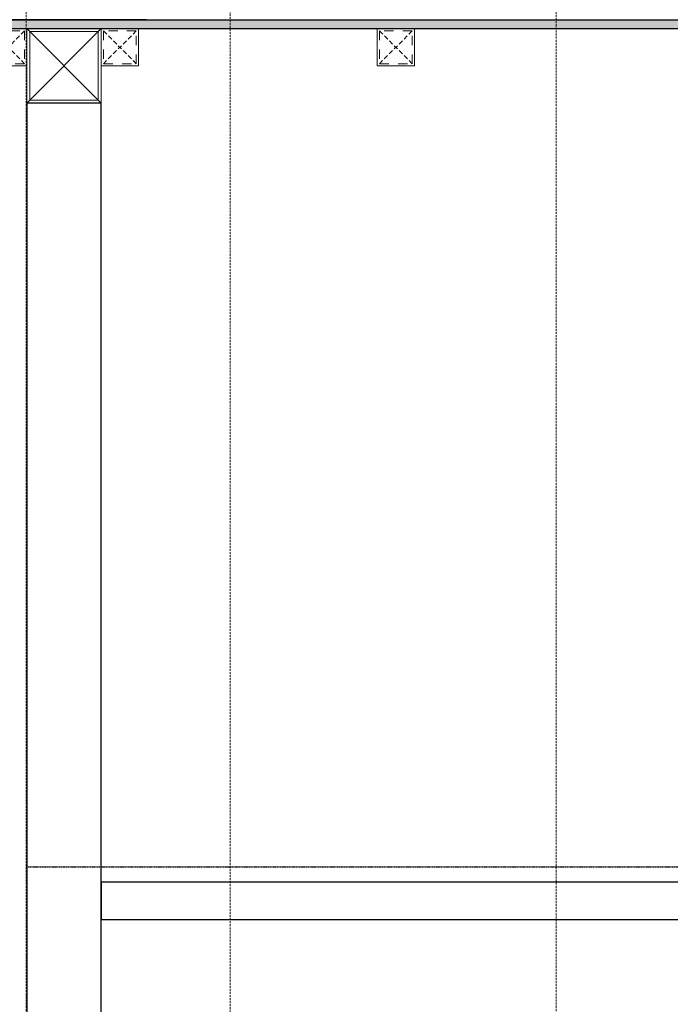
# Model space of a CAD drawing. Header units: millimetres. Extents: x -106827 to 92813, y -35754 to 7831.
# Tile 92 of 150: x -18141 to -17268, y -24889 to -23568. Entities that reach past the tile are written whole.
import ezdxf
from ezdxf.xclip import XClip

# ---------------------------------------------------------------- set-up
doc = ezdxf.new("R2010")
doc.units = ezdxf.units.MM
doc.header["$XCLIPFRAME"] = 2
for name, pattern in [('General Arrangement Plan$0$( Hidden )', [0.375, 0.25, -0.125]), ('General Arrangement Plan$0$DASHED2', [0.375, 0.25, -0.125]), ('General Arrangement Plan$1$.5', [2, 0.5, -0.5, 0.5, -0.5]), ('General Arrangement Plan$1$CORES & SETBACK$0$HIDDEN', [0.375, 0.25, -0.125])]:
    doc.linetypes.add(name, pattern=pattern)
for name, color, linetype in [('General Arrangement Plan$1$12-ply', 160, 'Continuous'), ('General Arrangement Plan$1$FRR140', 5, 'Continuous'), ('IFF-35 HEAVY', 100, 'Continuous')]:
    doc.layers.add(name, color=color, linetype=linetype)
doc.layers.add('General Arrangement Plan$1$BEAM', color=113, linetype='Continuous', lineweight=9)
doc.layers.add('General Arrangement Plan$1$MS', color=7, linetype='Continuous', lineweight=0, true_color=0x3c5977)

# ---------------------------------------------------------------- blocks, each defined once
blk = doc.blocks.new('General Arrangement Plan$1$A$C0642dd72')
at = {"layer": 'General Arrangement Plan$1$MS', "ltscale": 10}
for p, q in [((2899.7, 4780), (2999.7, 4880)), ((2999.7, 4780), (2899.7, 4880))]:
    blk.add_line(p, q, dxfattribs=at)
for points in [[(2899.7, 4780), (2999.7, 4780), (2999.7, 4880), (2899.7, 4880)], [(2903.7, 4784), (2995.7, 4784), (2995.7, 4876), (2903.7, 4876)]]:
    blk.add_lwpolyline(points, close=True, dxfattribs=at)
blk = doc.blocks.new('*U241')
at = {"layer": 'General Arrangement Plan$1$12-ply', "true_color": 0x939598}
h = blk.add_hatch(dxfattribs=at)
h.set_pattern_fill('ANSI35', color=252, scale=2.5, angle=180)
h.set_pattern_definition([(225, (0, 10641.787), (11.22532015, -11.22532015), []), (225, (-11.225, 10641.787), (11.22532015, -11.22532015), [19.84375, -3.96875, 0, -3.96875])])
h.paths.add_polyline_path([(2694431.8, -796398.7), (2694419.8, -796398.7), (2694419.8, -801175.5), (2694431.8, -801175.5)])
at = {"layer": 'General Arrangement Plan$1$12-ply'}
blk.add_lwpolyline([(2694419.8, -796398.7), (2694431.8, -796398.7), (2694431.8, -801175.5), (2694419.8, -801175.5)], close=True, dxfattribs=at)
blk = doc.blocks.new('General Arrangement Plan$1$A$C25013FFA')
at = {"layer": 'General Arrangement Plan$1$MS', "linetype": 'General Arrangement Plan$1$CORES & SETBACK$0$HIDDEN', "ltscale": 25}
for p, q in [((-9, 60), (35, 16)), ((35, 60), (-9, 16))]:
    blk.add_line(p, q, dxfattribs=at)
at = {"layer": 'General Arrangement Plan$1$MS', "ltscale": 25}
blk.add_lwpolyline([(-12, 13), (38, 13), (38, 63), (-12, 63)], close=True, dxfattribs=at)
blk.add_lwpolyline([(-12, 13), (38, 13), (38, 63), (-12, 63)], close=True, dxfattribs=at)
at = {"layer": 'General Arrangement Plan$1$MS', "linetype": 'General Arrangement Plan$1$.5', "ltscale": 25}
blk.add_lwpolyline([(-9, 16), (35, 16), (35, 60), (-9, 60)], close=True, dxfattribs=at)
blk = doc.blocks.new('General Arrangement Plan')
at = {"layer": 'General Arrangement Plan$1$BEAM', "linetype": 'General Arrangement Plan$0$( Hidden )', "ltscale": 11}
for points in [[(3373.3, 14050.1), (3373.2, 899.1), (3099.8, 899.1), (3099.8, 14050.1)], [(4084.2, 14050.1), (4084.2, 899.1), (3810.8, 899.1), (3810.8, 14050.1)]]:
    blk.add_lwpolyline(points, close=True, dxfattribs=at)
at = {"layer": 'General Arrangement Plan$1$FRR140', "color": 4, "linetype": 'General Arrangement Plan$0$DASHED2'}
blk.add_lwpolyline([(3099.8, 4779.8), (4436, 4779.8)], dxfattribs=at)
at = {"layer": 'General Arrangement Plan$1$12-ply', "rotation": 90}
blk.add_blockref('*U241', (-796350.4, -2688516.1), dxfattribs=at)
at = {"layer": 'General Arrangement Plan$1$MS', "ltscale": 10}
blk.add_blockref('General Arrangement Plan$1$A$C0642dd72', (200.7, 1023.9), dxfattribs=at)
at = {"layer": 'General Arrangement Plan$1$MS', "ltscale": 25, "xscale": -1}
blk.add_blockref('General Arrangement Plan$1$A$C25013FFA', (3088.4, 5840.8), dxfattribs=at)
at = {"layer": 'General Arrangement Plan$1$MS', "ltscale": 25}
for p in [(3212.4, 5840.8), (3582.8, 5840.8)]:
    blk.add_blockref('General Arrangement Plan$1$A$C25013FFA', p, dxfattribs=at)
blk = doc.blocks.new('A$C03659140')
at = {"color": 3, "ltscale": 10}
blk.add_lwpolyline([(2999.7, 2675.7), (2999.7, 4780), (2899.7, 4780), (2899.7, 2675.7)], close=True, dxfattribs=at)
at = {"color": 30, "ltscale": 10}
blk.add_lwpolyline([(2999.7, 3685.3), (4260.2, 3685.2), (4260.2, 3735.2), (2999.7, 3735.3)], close=True, dxfattribs=at)

msp = doc.modelspace()

# ---------------------------------------------------------------- linework, layer by layer
at = {"layer": 'IFF-35 HEAVY', "ltscale": 100}
msp.add_lwpolyline([(-15062.9, -28585), (-19413.5, -28584.4), (-19413.5, -25896), (-16394.6, -25896), (-16394.6, -24703.6), (-17048, -24703.6), (-17048, -23691.7), (-16394.6, -23691.7), (-16394.6, -23569), (-21123.4, -23567.7), (-21123.5, -23017.6), (-11186.5, -23017.6)], dxfattribs=at)

# ---------------------------------------------------------------- next in the draw order: block references
at = {"color": 7}
ref = msp.add_blockref('General Arrangement Plan', (-21231.7, -29484.1), dxfattribs=at)
XClip(ref).set_block_clipping_path([(48.7190010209, -107.5186207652), (15251.6043912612, 15253.5715002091)])

# ---------------------------------------------------------------- next in the draw order: block references
msp.add_blockref('A$C03659140', (-21031, -28460.2), dxfattribs=at)

doc.saveas('drawing.dxf')
